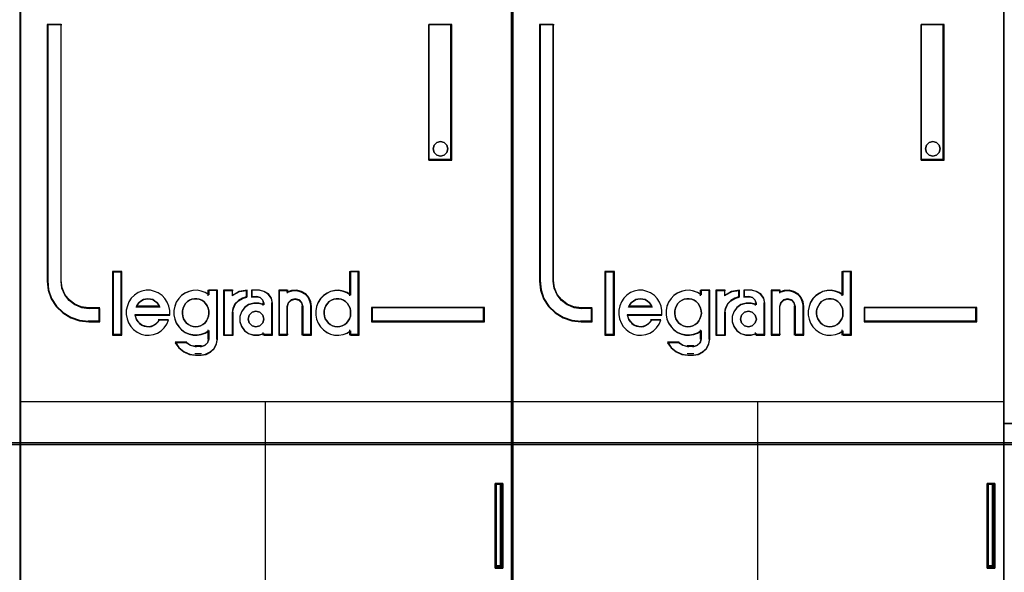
# Model space of a CAD drawing. Extents: x -543332 to -323966, y -9028 to 137422.
# Tile 230 of 250: x -346023 to -345663, y 39115 to 39317. Entities that reach past the tile are written whole.
import ezdxf

# ---------------------------------------------------------------- set-up
doc = ezdxf.new("R2010")
doc.units = 0
doc.header["$MEASUREMENT"] = 0
doc.layers.get('0').update_dxf_attribs({"color": 8})
doc.layers.add('45', color=8, linetype='Continuous')
doc.layers.add('50', color=7, linetype='Continuous')

# ---------------------------------------------------------------- blocks, each defined once
blk = doc.blocks.new('*C993')
at = {"layer": '50', "color": 7}
for points in [[(246.510509, -132.244429), (246.510509, -178.271705), (31.516001, -178.271705), (31.516001, -132.244429), (246.510509, -132.244429)], [(31.516001, -178.189612), (246.510509, -178.189612), (31.516001, -178.189612)], [(120.879, -182.773538), (120.879, -179.680514), (120.879, -182.773538)], [(120.879, -179.680514), (120.985041, -179.680514), (120.879, -179.680514)], [(121.160008, -179.680514), (121.160008, -182.773538), (121.124882, -182.773538), (121.019504, -182.773538), (120.914126, -182.773538), (120.879, -182.773538), (120.879, -179.680514), (120.914126, -179.680514), (121.019504, -179.680514), (121.124882, -179.680514), (121.160008, -179.680514)], [(121.160008, -182.773538), (121.160008, -179.680514), (121.124882, -179.680514), (121.019504, -179.680514), (120.914126, -179.680514), (120.879, -179.680514), (120.879, -182.773538), (120.914126, -182.773538), (121.019504, -182.773538), (121.124882, -182.773538), (121.160008, -182.773538)], [(120.902859, -179.680514), (121.06192, -179.680514), (120.902859, -179.680514)], [(121.120242, -182.733816), (121.120242, -179.720236), (121.095058, -179.720236), (121.019504, -179.720236), (120.94395, -179.720236), (120.918765, -179.720236), (120.918765, -182.733816), (120.94395, -182.733816), (121.019504, -182.733816), (121.095058, -182.733816), (121.120242, -182.733816)], [(120.979739, -179.680514), (121.136148, -179.680514), (120.979739, -179.680514)], [(121.053967, -179.680514), (121.160008, -179.680514), (121.053967, -179.680514)], [(121.077826, -179.680514), (121.077826, -182.773538), (121.077826, -179.680514)], [(138.871426, -182.773538), (138.871426, -179.680514), (138.871426, -182.773538)], [(138.871426, -179.680514), (138.977466, -179.680514), (138.871426, -179.680514)], [(139.152433, -179.680514), (139.152433, -182.773538), (139.117307, -182.773538), (139.01193, -182.773538), (138.906552, -182.773538), (138.871426, -182.773538), (138.871426, -179.680514), (138.906552, -179.680514), (139.01193, -179.680514), (139.117307, -179.680514), (139.152433, -179.680514)], [(139.152433, -182.773538), (139.152433, -179.680514), (139.117307, -179.680514), (139.01193, -179.680514), (138.906552, -179.680514), (138.871426, -179.680514), (138.871426, -182.773538), (138.906552, -182.773538), (139.01193, -182.773538), (139.117307, -182.773538), (139.152433, -182.773538)], [(138.895285, -179.680514), (139.054346, -179.680514), (138.895285, -179.680514)], [(139.112668, -182.733816), (139.112668, -179.720236), (139.087483, -179.720236), (139.01193, -179.720236), (138.936376, -179.720236), (138.911191, -179.720236), (138.911191, -182.733816), (138.936376, -182.733816), (139.01193, -182.733816), (139.087483, -182.733816), (139.112668, -182.733816)], [(138.972164, -179.680514), (139.128574, -179.680514), (138.972164, -179.680514)], [(139.046393, -179.680514), (139.152433, -179.680514), (139.046393, -179.680514)], [(139.070252, -179.680514), (139.070252, -182.773538), (139.070252, -179.680514)], [(120.879, -182.691446), (120.985041, -182.691446), (120.879, -182.691446)], [(120.902859, -182.691446), (121.06192, -182.691446), (120.902859, -182.691446)], [(120.979739, -182.691446), (121.136148, -182.691446), (120.979739, -182.691446)], [(121.053967, -182.691446), (121.160008, -182.691446), (121.053967, -182.691446)], [(138.871426, -182.691446), (138.977466, -182.691446), (138.871426, -182.691446)], [(138.895285, -182.691446), (139.054346, -182.691446), (138.895285, -182.691446)], [(138.972164, -182.691446), (139.128574, -182.691446), (138.972164, -182.691446)], [(139.046393, -182.691446), (139.152433, -182.691446), (139.046393, -182.691446)]]:
    blk.add_lwpolyline(points, close=True, dxfattribs=at)
blk = doc.blocks.new('*U996')
at = {"layer": '45', "color": 7}
for points in [[(121.494035, -113.659801), (103.506912, -113.659801), (103.506912, -195.428987), (121.494035, -195.428987), (121.494035, -113.659801)], [(106.43363, -173.767223), (106.43363, -173.277734), (106.031167, -173.277734), (105.75908, -173.239235), (105.521003, -173.134737), (105.311269, -172.986241), (105.146883, -172.782745), (105.039182, -172.540751), (105.010839, -172.276757), (105.010839, -162.893971), (104.506343, -162.893971), (104.506343, -172.276757), (104.540354, -172.612249), (104.648056, -172.931242), (104.829447, -173.211736), (105.078861, -173.44273), (105.367954, -173.618726), (105.685389, -173.728724), (106.031167, -173.767223), (106.43363, -173.767223)], [(118.458625, -162.893971), (118.458625, -167.861877), (119.301647, -167.861877), (119.301647, -162.893971), (118.458625, -162.893971)], [(119.114438, -167.309416), (119.15054, -167.440175), (119.114438, -167.582822), (119.018168, -167.671976), (118.879779, -167.713581), (118.747407, -167.671976), (118.651136, -167.582822), (118.615035, -167.440175), (118.651136, -167.309416), (118.747407, -167.208375), (118.879779, -167.178657), (119.018168, -167.208375), (119.114438, -167.309416)], [(107.220981, -174.24124), (107.220981, -171.947953), (106.913463, -171.947953), (106.913463, -174.24124), (107.220981, -174.24124)], [(120.494603, -173.240244), (116.366976, -173.240244), (116.366976, -173.767223), (120.494603, -173.767223), (120.494603, -173.240244)]]:
    blk.add_lwpolyline(points, close=True, dxfattribs=at)
at = {"layer": '45', "color": 139}
for points in [[(121.494035, -113.659801), (103.506912, -113.659801), (103.506912, -195.428987), (121.494035, -195.428987), (121.494035, -113.659801)], [(119.15054, -167.440175), (119.114438, -167.309416), (119.018168, -167.208375), (118.879779, -167.178657), (118.747407, -167.208375), (118.651136, -167.309416), (118.615035, -167.440175), (118.651136, -167.582822), (118.747407, -167.671976), (118.879779, -167.713581), (119.018168, -167.671976), (119.114438, -167.582822), (119.15054, -167.440175)], [(109.928502, -173.955241), (110.026952, -173.943829), (110.11382, -173.915299), (110.194897, -173.869652), (110.264391, -173.812592), (110.328094, -173.732709), (110.368633, -173.658532), (110.397589, -173.561531), (110.420754, -173.464531), (110.409171, -173.36753), (110.391798, -173.270529), (110.351259, -173.18494), (110.299138, -173.093645), (110.229644, -173.03088), (110.154358, -172.979526), (110.06749, -172.939585), (109.974831, -172.922467), (109.887963, -172.922467), (109.789513, -172.939585), (109.714227, -172.979526), (109.63315, -173.03088), (109.563656, -173.093645), (109.517326, -173.18494), (109.476788, -173.270529), (109.447832, -173.36753), (109.447832, -173.464531), (109.459414, -173.561531), (109.48837, -173.658532), (109.5347, -173.732709), (109.592612, -173.812592), (109.673689, -173.869652), (109.754766, -173.915299), (109.841634, -173.943829), (109.928502, -173.955241)], [(115.114372, -173.955241), (115.207126, -173.943829), (115.294082, -173.915299), (115.381039, -173.869652), (115.450604, -173.812592), (115.508575, -173.732709), (115.560749, -173.658532), (115.589734, -173.561531), (115.595531, -173.464531), (115.595531, -173.36753), (115.57814, -173.270529), (115.53756, -173.18494), (115.479589, -173.093645), (115.410024, -173.03088), (115.340459, -172.979526), (115.253503, -172.939585), (115.166546, -172.922467), (115.067996, -172.922467), (114.981039, -172.939585), (114.894083, -172.979526), (114.812923, -173.03088), (114.754952, -173.093645), (114.696981, -173.18494), (114.656402, -173.270529), (114.633213, -173.36753), (114.633213, -173.464531), (114.644808, -173.561531), (114.673793, -173.658532), (114.725967, -173.732709), (114.783938, -173.812592), (114.853503, -173.869652), (114.940459, -173.915299), (115.027416, -173.943829), (115.114372, -173.955241)], [(112.430222, -173.666594), (112.388563, -173.525216), (112.28144, -173.419182), (112.13861, -173.377947), (111.99578, -173.419182), (111.888657, -173.525216), (111.846999, -173.666594), (111.888657, -173.807972), (111.99578, -173.914005), (112.13861, -173.955241), (112.28144, -173.914005), (112.388563, -173.807972), (112.430222, -173.666594)]]:
    blk.add_lwpolyline(points, close=True, dxfattribs=at)
at = {"layer": '45', "color": 59}
for points in [[(121.475478, -113.678338), (103.525469, -113.678338), (103.525469, -195.41045), (121.475478, -195.41045), (121.475478, -113.678338)], [(118.458625, -162.893971), (118.458625, -167.861877), (119.301647, -167.861877), (119.301647, -162.893971), (118.458625, -162.893971)], [(119.114438, -167.309416), (119.15054, -167.440175), (119.114438, -167.582822), (119.018168, -167.671976), (118.879779, -167.713581), (118.747407, -167.671976), (118.651136, -167.582822), (118.615035, -167.440175), (118.651136, -167.309416), (118.747407, -167.208375), (118.879779, -167.178657), (119.018168, -167.208375), (119.114438, -167.309416)], [(107.239538, -174.262425), (107.239538, -171.929416), (106.892255, -171.929416), (106.892255, -174.262425), (107.239538, -174.262425)], [(114.328347, -173.363825), (114.328347, -173.525685), (114.356867, -173.676382), (114.413907, -173.815916), (114.499466, -173.949868), (114.607842, -174.061496), (114.73333, -174.156379), (114.864521, -174.217774), (115.012825, -174.251262), (115.166833, -174.262425), (115.32084, -174.234518), (115.46344, -174.178704), (115.588928, -174.094984), (115.588928, -174.262425), (115.908351, -174.262425), (115.908351, -171.929416), (115.588928, -171.929416), (115.588928, -172.788945), (115.46344, -172.705225), (115.32084, -172.654993), (115.166833, -172.627086), (115.012825, -172.638249), (114.864521, -172.666155), (114.73333, -172.733132), (114.607842, -172.816852), (114.499466, -172.928479), (114.413907, -173.062432), (114.356867, -173.213129), (114.328347, -173.363825)], [(107.398599, -173.503503), (107.427111, -173.655287), (107.484137, -173.807072), (107.563972, -173.936369), (107.666618, -174.054424), (107.792074, -174.149992), (107.94034, -174.217452), (108.082903, -174.251181), (108.236872, -174.262425), (108.390841, -174.234316), (108.539107, -174.1781), (108.670265, -174.093775), (108.778613, -173.986964), (108.875556, -173.852045), (108.943987, -173.711504), (108.596132, -173.711504), (108.539107, -173.784585), (108.470676, -173.852045), (108.390841, -173.902639), (108.316708, -173.930748), (108.231169, -173.947613), (108.139929, -173.936369), (108.054391, -173.919504), (107.968853, -173.891396), (107.889017, -173.83518), (107.831992, -173.76772), (107.774966, -173.689017), (107.746454, -173.604692), (107.717941, -173.520368), (108.983905, -173.520368), (108.983905, -173.35734), (108.955392, -173.194312), (108.892664, -173.053771), (108.807126, -172.918852), (108.70448, -172.806419), (108.567619, -172.710851), (108.430758, -172.654635), (108.27679, -172.615283), (108.122821, -172.615283), (107.968853, -172.643391), (107.826289, -172.699608), (107.700833, -172.795176), (107.58108, -172.901987), (107.495542, -173.036906), (107.438517, -173.188691), (107.398599, -173.340475), (107.398599, -173.503503)], [(109.223016, -173.050263), (109.166114, -173.200833), (109.137663, -173.351403), (109.137663, -173.513126), (109.166114, -173.663696), (109.223016, -173.803113), (109.31406, -173.936953), (109.416484, -174.048486), (109.541668, -174.14329), (109.689614, -174.204633), (109.831869, -174.238093), (109.985505, -174.249246), (110.13345, -174.221363), (110.275705, -174.165596), (110.41227, -174.081946), (110.41227, -174.399816), (110.372439, -174.539233), (110.264325, -174.634036), (110.13345, -174.673073), (109.928603, -174.673073), (109.746516, -174.634036), (109.5815, -174.539233), (109.188875, -174.539233), (109.31975, -174.723263), (109.496147, -174.86268), (109.706684, -174.957483), (109.928603, -174.985366), (110.13345, -174.985366), (110.315537, -174.957483), (110.474863, -174.873833), (110.611428, -174.751146), (110.696781, -174.57827), (110.730922, -174.399816), (110.730922, -172.615283), (110.41227, -172.615283), (110.41227, -172.777007), (110.275705, -172.693357), (110.13345, -172.643167), (109.985505, -172.615283), (109.831869, -172.626437), (109.689614, -172.65432), (109.541668, -172.72124), (109.416484, -172.80489), (109.31406, -172.916423), (109.223016, -173.050263)], [(110.950956, -172.615283), (110.950956, -174.262425), (111.27776, -174.262425), (111.27776, -173.436043), (111.306939, -173.273015), (111.382805, -173.109988), (111.505356, -172.986312), (111.651251, -172.901987), (111.820489, -172.851392), (111.820489, -172.615283), (111.534535, -172.654635), (111.27776, -172.789554), (111.27776, -172.615283), (110.950956, -172.615283)], [(110.972164, -172.63382), (110.972164, -174.24124), (111.284023, -174.24124), (111.284023, -173.434787), (111.311868, -173.275691), (111.384263, -173.116595), (111.50121, -172.995901), (111.640433, -172.91361), (111.801931, -172.864235), (111.801931, -172.63382), (111.529055, -172.672223), (111.284023, -172.803888), (111.284023, -172.63382), (110.972164, -172.63382)], [(111.604915, -173.407935), (111.547434, -173.576584), (111.547434, -173.76772), (111.604915, -173.936369), (111.719877, -174.093775), (111.86358, -174.194965), (112.053268, -174.251181), (112.237207, -174.251181), (112.421147, -174.194965), (112.421147, -174.262425), (112.743041, -174.262425), (112.743041, -173.08188), (112.702804, -172.901987), (112.59359, -172.750203), (112.438391, -172.654635), (112.254452, -172.615283), (111.990039, -172.615283), (111.990039, -172.851392), (112.179726, -172.851392), (112.294689, -172.8795), (112.38091, -172.969447), (112.421147, -173.08188), (112.421147, -173.149339), (112.237207, -173.093123), (112.053268, -173.093123), (111.86358, -173.149339), (111.719877, -173.256151), (111.604915, -173.407935)], [(112.973679, -172.615283), (112.973679, -174.262425), (113.284077, -174.262425), (113.284077, -173.205556), (113.324314, -173.065015), (113.42778, -172.969447), (113.565735, -172.930095), (113.715185, -172.969447), (113.807155, -173.065015), (113.847392, -173.205556), (113.847392, -174.262425), (114.169286, -174.262425), (114.169286, -173.205556), (114.140546, -173.036906), (114.071568, -172.873879), (113.956606, -172.750203), (113.801407, -172.665878), (113.634712, -172.615283), (113.450772, -172.626526), (113.284077, -172.682743), (113.284077, -172.615283), (112.973679, -172.615283)], [(112.992236, -172.63382), (112.992236, -174.24124), (113.292999, -174.24124), (113.292999, -173.209858), (113.331987, -173.072706), (113.432241, -172.979443), (113.565913, -172.94104), (113.710725, -172.979443), (113.799839, -173.072706), (113.838827, -173.209858), (113.838827, -174.24124), (114.150729, -174.24124), (114.150729, -173.209858), (114.122881, -173.045276), (114.056045, -172.88618), (113.944651, -172.765486), (113.79427, -172.683195), (113.632749, -172.63382), (113.454519, -172.644792), (113.292999, -172.699653), (113.292999, -172.63382), (112.992236, -172.63382)], [(108.574172, -173.135615), (108.620716, -173.229651), (107.753835, -173.229651), (107.806196, -173.135615), (107.864376, -173.060386), (107.934192, -173.010234), (108.021462, -172.953812), (108.102914, -172.935005), (108.190184, -172.922467), (108.277454, -172.935005), (108.364724, -172.953812), (108.446176, -173.010234), (108.515992, -173.060386), (108.574172, -173.135615)], [(108.620716, -173.229651), (107.753835, -173.229651), (107.806196, -173.135615), (107.864376, -173.060386), (107.934192, -173.010234), (108.021462, -172.953812), (108.102914, -172.935005), (108.190184, -172.922467), (108.277454, -172.935005), (108.364724, -172.953812), (108.446176, -173.010234), (108.515992, -173.060386), (108.574172, -173.135615), (108.620716, -173.229651)], [(110.328094, -173.732709), (110.264391, -173.812592), (110.194897, -173.869652), (110.11382, -173.915299), (110.026952, -173.943829), (109.928502, -173.955241), (109.841634, -173.943829), (109.754766, -173.915299), (109.673689, -173.869652), (109.592612, -173.812592), (109.5347, -173.732709), (109.48837, -173.658532), (109.459414, -173.561531), (109.447832, -173.464531), (109.447832, -173.36753), (109.476788, -173.270529), (109.517326, -173.18494), (109.563656, -173.093645), (109.63315, -173.03088), (109.714227, -172.979526), (109.789513, -172.939585), (109.887963, -172.922467), (109.974831, -172.922467), (110.06749, -172.939585), (110.154358, -172.979526), (110.229644, -173.03088), (110.299138, -173.093645), (110.351259, -173.18494), (110.391798, -173.270529), (110.409171, -173.36753), (110.420754, -173.464531), (110.397589, -173.561531), (110.368633, -173.658532), (110.328094, -173.732709)], [(109.517326, -173.18494), (109.563656, -173.093645), (109.63315, -173.03088), (109.714227, -172.979526), (109.789513, -172.939585), (109.887963, -172.922467), (109.974831, -172.922467), (110.06749, -172.939585), (110.154358, -172.979526), (110.229644, -173.03088), (110.299138, -173.093645), (110.351259, -173.18494), (110.391798, -173.270529), (110.409171, -173.36753), (110.420754, -173.464531), (110.397589, -173.561531), (110.368633, -173.658532), (110.328094, -173.732709), (110.264391, -173.812592), (110.194897, -173.869652), (110.11382, -173.915299), (110.026952, -173.943829), (109.928502, -173.955241), (109.841634, -173.943829), (109.754766, -173.915299), (109.673689, -173.869652), (109.592612, -173.812592), (109.5347, -173.732709), (109.48837, -173.658532), (109.459414, -173.561531), (109.447832, -173.464531), (109.447832, -173.36753), (109.476788, -173.270529), (109.517326, -173.18494)], [(115.253503, -172.939585), (115.340459, -172.979526), (115.410024, -173.03088), (115.479589, -173.093645), (115.53756, -173.18494), (115.57814, -173.270529), (115.595531, -173.36753), (115.595531, -173.464531), (115.589734, -173.561531), (115.560749, -173.658532), (115.508575, -173.732709), (115.450604, -173.812592), (115.381039, -173.869652), (115.294082, -173.915299), (115.207126, -173.943829), (115.114372, -173.955241), (115.027416, -173.943829), (114.940459, -173.915299), (114.853503, -173.869652), (114.783938, -173.812592), (114.725967, -173.732709), (114.673793, -173.658532), (114.644808, -173.561531), (114.633213, -173.464531), (114.633213, -173.36753), (114.656402, -173.270529), (114.696981, -173.18494), (114.754952, -173.093645), (114.812923, -173.03088), (114.894083, -172.979526), (114.981039, -172.939585), (115.067996, -172.922467), (115.166546, -172.922467), (115.253503, -172.939585)], [(114.656402, -173.270529), (114.696981, -173.18494), (114.754952, -173.093645), (114.812923, -173.03088), (114.894083, -172.979526), (114.981039, -172.939585), (115.067996, -172.922467), (115.166546, -172.922467), (115.253503, -172.939585), (115.340459, -172.979526), (115.410024, -173.03088), (115.479589, -173.093645), (115.53756, -173.18494), (115.57814, -173.270529), (115.595531, -173.36753), (115.595531, -173.464531), (115.589734, -173.561531), (115.560749, -173.658532), (115.508575, -173.732709), (115.450604, -173.812592), (115.381039, -173.869652), (115.294082, -173.915299), (115.207126, -173.943829), (115.114372, -173.955241), (115.027416, -173.943829), (114.940459, -173.915299), (114.853503, -173.869652), (114.783938, -173.812592), (114.725967, -173.732709), (114.673793, -173.658532), (114.644808, -173.561531), (114.633213, -173.464531), (114.633213, -173.36753), (114.656402, -173.270529)], [(112.388563, -173.525216), (112.430222, -173.666594), (112.388563, -173.807972), (112.28144, -173.914005), (112.13861, -173.955241), (111.99578, -173.914005), (111.888657, -173.807972), (111.846999, -173.666594), (111.888657, -173.525216), (111.99578, -173.419182), (112.13861, -173.377947), (112.28144, -173.419182), (112.388563, -173.525216)], [(111.846999, -173.666594), (111.888657, -173.525216), (111.99578, -173.419182), (112.13861, -173.377947), (112.28144, -173.419182), (112.388563, -173.525216), (112.430222, -173.666594), (112.388563, -173.807972), (112.28144, -173.914005), (112.13861, -173.955241), (111.99578, -173.914005), (111.888657, -173.807972), (111.846999, -173.666594)], [(120.476046, -173.258781), (116.385533, -173.258781), (116.385533, -173.748686), (120.476046, -173.748686), (120.476046, -173.258781)]]:
    blk.add_lwpolyline(points, close=True, dxfattribs=at)
at = {"layer": '45', "color": 139}
for points in [[(104.506343, -162.893971), (104.506343, -172.284266)], [(104.506343, -162.893971), (105.039197, -162.893971)], [(104.999432, -162.893971), (104.999432, -172.284266)], [(118.458625, -167.861877), (118.458625, -162.893971)], [(118.458625, -162.893971), (119.301647, -162.893971)], [(119.259231, -167.861877), (119.259231, -162.893971)], [(118.458625, -167.819506), (119.301647, -167.819506)], [(106.892255, -171.929416), (106.892255, -174.262425)], [(106.892255, -171.929416), (107.239538, -171.929416)], [(107.197122, -171.929416), (107.197122, -174.262425)], [(115.555766, -171.929416), (115.555766, -172.813894)], [(115.555766, -171.929416), (115.908351, -171.929416)], [(115.865934, -171.929416), (115.865934, -174.262425)], [(104.506343, -172.241896), (104.540521, -172.585235), (104.648749, -172.911689), (104.831029, -173.198743), (105.081663, -173.435141), (105.37217, -173.615253), (105.691159, -173.727823), (106.038629, -173.767223)], [(104.999432, -172.241896), (105.028299, -172.515673), (105.137992, -172.766634), (105.305418, -172.977671), (105.51903, -173.13167), (105.76151, -173.24004), (106.038629, -173.279966)], [(108.983905, -173.520368), (108.983905, -173.35734), (108.955392, -173.194312), (108.892664, -173.053771), (108.807126, -172.918852), (108.70448, -172.806419), (108.567619, -172.710851), (108.430758, -172.654635), (108.27679, -172.615283), (108.122821, -172.615283), (107.968853, -172.643391), (107.826289, -172.699608), (107.700833, -172.795176), (107.58108, -172.901987), (107.495542, -173.036906), (107.438517, -173.188691), (107.398599, -173.340475), (107.398599, -173.503503), (107.427111, -173.655287), (107.484137, -173.807072), (107.563972, -173.936369), (107.666618, -174.054424), (107.792074, -174.149992), (107.94034, -174.217452), (108.082903, -174.251181), (108.236872, -174.262425), (108.390841, -174.234316), (108.539107, -174.1781), (108.670265, -174.093775), (108.778613, -173.986964), (108.875556, -173.852045), (108.943987, -173.711504)], [(110.420754, -172.778311), (110.28328, -172.693986), (110.140078, -172.643391), (109.991148, -172.615283), (109.836489, -172.626526), (109.693287, -172.654635), (109.544357, -172.722094), (109.418339, -172.806419), (109.315234, -172.918852), (109.223585, -173.053771), (109.166304, -173.205556), (109.137663, -173.35734), (109.137663, -173.520368), (109.166304, -173.672152), (109.223585, -173.812693), (109.315234, -173.947613), (109.418339, -174.060046), (109.544357, -174.155613), (109.693287, -174.217452), (109.836489, -174.251181), (109.991148, -174.262425), (110.140078, -174.234316), (110.28328, -174.1781), (110.420754, -174.093775)], [(110.380988, -172.615283), (110.380988, -172.813894)], [(110.380988, -172.615283), (110.730922, -172.615283)], [(110.691157, -172.615283), (110.691157, -174.408072)], [(110.950956, -172.615283), (110.950956, -174.262425)], [(110.950956, -172.615283), (111.303541, -172.615283)], [(111.820489, -172.615283), (111.527167, -172.662523), (111.263776, -172.824486)], [(111.263776, -172.615283), (111.263776, -172.824486)], [(111.780723, -172.615283), (111.780723, -172.885393)], [(111.974247, -172.615283), (111.974247, -172.885393)], [(112.271161, -172.615283), (111.974247, -172.615283)], [(112.743041, -173.110485), (112.700687, -172.919564), (112.585727, -172.758474), (112.422362, -172.657047), (112.228745, -172.615283)], [(112.973679, -172.615283), (112.973679, -174.262425)], [(112.973679, -172.615283), (113.313009, -172.615283)], [(114.169286, -173.229651), (114.140194, -173.054117), (114.070372, -172.884435), (113.954003, -172.75571), (113.796905, -172.667943), (113.62817, -172.615283), (113.441979, -172.626985), (113.273244, -172.685497)], [(113.273244, -172.615283), (113.273244, -172.721209)], [(115.595531, -172.778311), (115.469386, -172.693986), (115.326039, -172.643391), (115.171225, -172.615283), (115.016411, -172.626526), (114.86733, -172.654635), (114.735451, -172.722094), (114.609306, -172.806419), (114.500363, -172.918852), (114.414355, -173.053771), (114.357016, -173.205556), (114.328347, -173.35734), (114.328347, -173.520368), (114.357016, -173.672152), (114.414355, -173.812693), (114.500363, -173.947613), (114.609306, -174.060046), (114.735451, -174.155613), (114.86733, -174.217452), (115.016411, -174.251181), (115.171225, -174.262425), (115.326039, -174.234316), (115.469386, -174.1781), (115.595531, -174.093775)], [(108.620716, -173.229651), (108.574172, -173.135615), (108.515992, -173.060386), (108.446176, -173.010234), (108.364724, -172.953812), (108.277454, -172.935005), (108.190184, -172.922467), (108.102914, -172.935005), (108.021462, -172.953812), (107.934192, -173.010234), (107.864376, -173.060386), (107.806196, -173.135615), (107.753835, -173.229651)], [(111.820489, -172.845671), (111.64689, -172.898379), (111.497236, -172.986226), (111.371527, -173.115068), (111.293707, -173.284905), (111.263776, -173.454743)], [(112.430222, -173.138046), (112.244372, -173.081355), (112.058522, -173.081355), (111.866864, -173.138046), (111.721669, -173.245758), (111.605512, -173.398823), (111.547434, -173.568895), (111.547434, -173.761644), (111.605512, -173.931716), (111.721669, -174.09045), (111.866864, -174.192493), (112.058522, -174.249184), (112.244372, -174.249184), (112.430222, -174.192493)], [(111.974247, -172.845671), (112.196932, -172.845671)], [(112.430222, -173.110485), (112.384712, -172.981307), (112.287193, -172.877966), (112.157167, -172.845671)], [(112.390456, -173.070763), (112.390456, -173.176688)], [(112.700625, -173.070763), (112.700625, -174.262425)], [(113.859118, -173.229651), (113.817269, -173.072925), (113.721617, -172.966351), (113.566181, -172.922467), (113.422701, -172.966351), (113.315092, -173.072925), (113.273244, -173.229651)], [(105.998864, -173.240244), (106.43363, -173.240244)], [(106.393865, -173.240244), (106.393865, -173.767223)], [(106.393865, -173.240244), (106.393865, -173.767223)], [(107.708767, -173.497113), (108.983905, -173.497113)], [(107.708767, -173.497113), (107.73786, -173.587533), (107.766952, -173.677953), (107.825136, -173.762345), (107.883321, -173.834681), (107.964779, -173.894961), (108.052056, -173.925101), (108.139333, -173.943185), (108.232428, -173.955241), (108.319705, -173.937157), (108.395345, -173.907017), (108.476804, -173.852765), (108.546625, -173.780429), (108.60481, -173.702065)], [(107.753835, -173.189929), (108.620716, -173.189929)], [(110.950956, -174.262425), (111.303541, -174.262425), (111.303541, -173.415021)], [(113.273244, -173.189929), (113.273244, -174.262425)], [(113.816701, -173.189929), (113.816701, -174.262425)], [(114.129521, -173.189929), (114.129521, -174.262425)], [(116.366976, -173.240244), (120.494603, -173.240244)], [(116.366976, -173.240244), (116.366976, -173.767223)], [(120.452187, -173.767223), (120.452187, -173.240244)], [(105.998864, -173.727501), (106.43363, -173.727501)], [(108.565044, -173.682483), (108.944139, -173.682483)], [(116.366976, -173.727501), (120.494603, -173.727501)], [(110.380988, -174.05587), (110.380988, -174.408072)], [(112.390456, -174.153851), (112.390456, -174.262425)], [(115.555766, -174.05587), (115.555766, -174.262425)], [(106.892255, -174.220054), (107.239538, -174.220054)], [(109.185382, -174.506053), (109.320461, -174.70377), (109.502524, -174.853555), (109.719826, -174.955409), (109.948873, -174.985366)], [(109.185382, -174.506053), (109.609544, -174.506053)], [(109.569778, -174.506053), (109.750004, -174.627978), (109.948873, -174.678182)], [(110.107934, -174.985366), (110.297797, -174.955984), (110.463927, -174.867839), (110.606325, -174.73856), (110.695323, -174.556393), (110.730922, -174.36835)], [(110.107934, -174.678182), (110.254768, -174.633921), (110.376065, -174.526428), (110.420754, -174.36835)], [(112.390456, -174.220054), (112.743041, -174.220054)], [(112.973679, -174.220054), (113.313009, -174.220054)], [(113.816701, -174.220054), (114.169286, -174.220054)], [(115.555766, -174.220054), (115.908351, -174.220054)], [(109.909108, -174.635812), (110.15035, -174.635812)], [(110.15035, -174.942996), (109.909108, -174.942996)], [(103.506912, -176.680174), (121.494035, -176.680174)], [(112.472638, -176.680174), (112.472638, -183.909589)]]:
    blk.add_lwpolyline(points, dxfattribs=at)
at = {"layer": '45', "color": 1}
for points in [[(106.43363, -173.767223), (106.43363, -173.277734), (106.031167, -173.277734), (105.75908, -173.239235), (105.521003, -173.134737), (105.311269, -172.986241), (105.146883, -172.782745), (105.039182, -172.540751), (105.010839, -172.276757), (105.010839, -162.893971), (104.506343, -162.893971), (104.506343, -172.276757), (104.540354, -172.612249), (104.648056, -172.931242), (104.829447, -173.211736), (105.078861, -173.44273), (105.367954, -173.618726), (105.685389, -173.728724), (106.031167, -173.767223), (106.43363, -173.767223)], [(106.415073, -173.748686), (106.415073, -173.260866), (106.02036, -173.260866), (105.753513, -173.222498), (105.520021, -173.118357), (105.314325, -172.970367), (105.153105, -172.767565), (105.047478, -172.526396), (105.019681, -172.263302), (105.019681, -162.912508), (104.524901, -162.912508), (104.524901, -172.263302), (104.558257, -172.59765), (104.663884, -172.915555), (104.841782, -173.195093), (105.086393, -173.4253), (105.369919, -173.600696), (105.681241, -173.710318), (106.02036, -173.748686), (106.415073, -173.748686)], [(120.494603, -173.240244), (116.366976, -173.240244), (116.366976, -173.767223), (120.494603, -173.767223), (120.494603, -173.240244)]]:
    blk.add_lwpolyline(points, close=True, dxfattribs=at)
blk = doc.blocks.new('*U997')
at = {"layer": '45', "color": 7}
for points in [[(139.494414, -113.659801), (121.504639, -113.659801), (121.504639, -195.428987), (139.494414, -195.428987), (139.494414, -113.659801)], [(124.434009, -173.767223), (124.434009, -173.277734), (124.030992, -173.277734), (123.758531, -173.239235), (123.520127, -173.134737), (123.310104, -172.986241), (123.145492, -172.782745), (123.037642, -172.540751), (123.009261, -172.276757), (123.009261, -162.893971), (122.504071, -162.893971), (122.504071, -172.276757), (122.538129, -172.612249), (122.645978, -172.931242), (122.82762, -173.211736), (123.077376, -173.44273), (123.366867, -173.618726), (123.684739, -173.728724), (124.030992, -173.767223), (124.434009, -173.767223)], [(136.459004, -162.893971), (136.459004, -167.861877), (137.299375, -167.861877), (137.299375, -162.893971), (136.459004, -162.893971)], [(137.114817, -167.309416), (137.150918, -167.440175), (137.114817, -167.582822), (137.018546, -167.671976), (136.880158, -167.713581), (136.747786, -167.671976), (136.651515, -167.582822), (136.615414, -167.440175), (136.651515, -167.309416), (136.747786, -167.208375), (136.880158, -167.178657), (137.018546, -167.208375), (137.114817, -167.309416)], [(125.218709, -174.24124), (125.218709, -171.947953), (124.911191, -171.947953), (124.911191, -174.24124), (125.218709, -174.24124)], [(138.494982, -173.240244), (134.367355, -173.240244), (134.367355, -173.767223), (138.494982, -173.767223), (138.494982, -173.240244)]]:
    blk.add_lwpolyline(points, close=True, dxfattribs=at)
at = {"layer": '45', "color": 139}
for points in [[(139.494414, -113.659801), (121.504639, -113.659801), (121.504639, -195.428987), (139.494414, -195.428987), (139.494414, -113.659801)], [(137.150918, -167.440175), (137.114817, -167.309416), (137.018546, -167.208375), (136.880158, -167.178657), (136.747786, -167.208375), (136.651515, -167.309416), (136.615414, -167.440175), (136.651515, -167.582822), (136.747786, -167.671976), (136.880158, -167.713581), (137.018546, -167.671976), (137.114817, -167.582822), (137.150918, -167.440175)], [(127.92888, -173.955241), (128.027331, -173.943829), (128.114199, -173.915299), (128.195276, -173.869652), (128.26477, -173.812592), (128.328473, -173.732709), (128.369012, -173.658532), (128.397968, -173.561531), (128.421132, -173.464531), (128.40955, -173.36753), (128.392176, -173.270529), (128.351638, -173.18494), (128.299517, -173.093645), (128.230023, -173.03088), (128.154737, -172.979526), (128.067869, -172.939585), (127.97521, -172.922467), (127.888342, -172.922467), (127.789891, -172.939585), (127.714606, -172.979526), (127.633529, -173.03088), (127.564035, -173.093645), (127.517705, -173.18494), (127.477167, -173.270529), (127.448211, -173.36753), (127.448211, -173.464531), (127.459793, -173.561531), (127.488749, -173.658532), (127.535079, -173.732709), (127.592991, -173.812592), (127.674067, -173.869652), (127.755144, -173.915299), (127.842012, -173.943829), (127.92888, -173.955241)], [(133.114751, -173.955241), (133.207505, -173.943829), (133.294461, -173.915299), (133.381417, -173.869652), (133.450982, -173.812592), (133.508953, -173.732709), (133.561127, -173.658532), (133.590113, -173.561531), (133.59591, -173.464531), (133.59591, -173.36753), (133.578519, -173.270529), (133.537939, -173.18494), (133.479968, -173.093645), (133.410403, -173.03088), (133.340838, -172.979526), (133.253881, -172.939585), (133.166925, -172.922467), (133.068374, -172.922467), (132.981418, -172.939585), (132.894461, -172.979526), (132.813302, -173.03088), (132.755331, -173.093645), (132.69736, -173.18494), (132.656781, -173.270529), (132.633592, -173.36753), (132.633592, -173.464531), (132.645186, -173.561531), (132.674172, -173.658532), (132.726346, -173.732709), (132.784317, -173.812592), (132.853882, -173.869652), (132.940838, -173.915299), (133.027795, -173.943829), (133.114751, -173.955241)], [(130.4306, -173.666594), (130.388941, -173.525216), (130.281819, -173.419182), (130.138989, -173.377947), (129.996159, -173.419182), (129.889036, -173.525216), (129.847377, -173.666594), (129.889036, -173.807972), (129.996159, -173.914005), (130.138989, -173.955241), (130.281819, -173.914005), (130.388941, -173.807972), (130.4306, -173.666594)]]:
    blk.add_lwpolyline(points, close=True, dxfattribs=at)
at = {"layer": '45', "color": 59}
for points in [[(139.475857, -113.678338), (121.525847, -113.678338), (121.525847, -195.41045), (139.475857, -195.41045), (139.475857, -113.678338)], [(136.459004, -162.893971), (136.459004, -167.861877), (137.299375, -167.861877), (137.299375, -162.893971), (136.459004, -162.893971)], [(137.114817, -167.309416), (137.150918, -167.440175), (137.114817, -167.582822), (137.018546, -167.671976), (136.880158, -167.713581), (136.747786, -167.671976), (136.651515, -167.582822), (136.615414, -167.440175), (136.651515, -167.309416), (136.747786, -167.208375), (136.880158, -167.178657), (137.018546, -167.208375), (137.114817, -167.309416)], [(125.239917, -174.262425), (125.239917, -171.929416), (124.892634, -171.929416), (124.892634, -174.262425), (125.239917, -174.262425)], [(132.328726, -173.363825), (132.328726, -173.525685), (132.357246, -173.676382), (132.414285, -173.815916), (132.499845, -173.949868), (132.608221, -174.061496), (132.733709, -174.156379), (132.8649, -174.217774), (133.013204, -174.251262), (133.167211, -174.262425), (133.321219, -174.234518), (133.463819, -174.178704), (133.589306, -174.094984), (133.589306, -174.262425), (133.908729, -174.262425), (133.908729, -171.929416), (133.589306, -171.929416), (133.589306, -172.788945), (133.463819, -172.705225), (133.321219, -172.654993), (133.167211, -172.627086), (133.013204, -172.638249), (132.8649, -172.666155), (132.733709, -172.733132), (132.608221, -172.816852), (132.499845, -172.928479), (132.414285, -173.062432), (132.357246, -173.213129), (132.328726, -173.363825)], [(125.398977, -173.503503), (125.427442, -173.655287), (125.484373, -173.807072), (125.564075, -173.936369), (125.666549, -174.054424), (125.791795, -174.149992), (125.939813, -174.217452), (126.082138, -174.251181), (126.235849, -174.262425), (126.38956, -174.234316), (126.537578, -174.1781), (126.668517, -174.093775), (126.776684, -173.986964), (126.873465, -173.852045), (126.941781, -173.711504), (126.594508, -173.711504), (126.537578, -173.784585), (126.469262, -173.852045), (126.38956, -173.902639), (126.315551, -173.930748), (126.230156, -173.947613), (126.139068, -173.936369), (126.053673, -173.919504), (125.968278, -173.891396), (125.888576, -173.83518), (125.831646, -173.76772), (125.774716, -173.689017), (125.746251, -173.604692), (125.717786, -173.520368), (126.981632, -173.520368), (126.981632, -173.35734), (126.953167, -173.194312), (126.890544, -173.053771), (126.805149, -172.918852), (126.702675, -172.806419), (126.566043, -172.710851), (126.429411, -172.654635), (126.2757, -172.615283), (126.121989, -172.615283), (125.968278, -172.643391), (125.825953, -172.699608), (125.700707, -172.795176), (125.581154, -172.901987), (125.495759, -173.036906), (125.438828, -173.188691), (125.398977, -173.340475), (125.398977, -173.503503)], [(127.220886, -173.050263), (127.163889, -173.200833), (127.135391, -173.351403), (127.135391, -173.513126), (127.163889, -173.663696), (127.220886, -173.803113), (127.312081, -173.936953), (127.414675, -174.048486), (127.540068, -174.14329), (127.68826, -174.204633), (127.830752, -174.238093), (127.984643, -174.249246), (128.132835, -174.221363), (128.275327, -174.165596), (128.412119, -174.081946), (128.412119, -174.399816), (128.372221, -174.539233), (128.263927, -174.634036), (128.132835, -174.673073), (127.927646, -174.673073), (127.745257, -174.634036), (127.579966, -174.539233), (127.186688, -174.539233), (127.317781, -174.723263), (127.494471, -174.86268), (127.705359, -174.957483), (127.927646, -174.985366), (128.132835, -174.985366), (128.315224, -174.957483), (128.474815, -174.873833), (128.611608, -174.751146), (128.697103, -174.57827), (128.731301, -174.399816), (128.731301, -172.615283), (128.412119, -172.615283), (128.412119, -172.777007), (128.275327, -172.693357), (128.132835, -172.643167), (127.984643, -172.615283), (127.830752, -172.626437), (127.68826, -172.65432), (127.540068, -172.72124), (127.414675, -172.80489), (127.312081, -172.916423), (127.220886, -173.050263)], [(128.951335, -172.615283), (128.951335, -174.262425), (129.278139, -174.262425), (129.278139, -173.436043), (129.307318, -173.273015), (129.383183, -173.109988), (129.505735, -172.986312), (129.651629, -172.901987), (129.820867, -172.851392), (129.820867, -172.615283), (129.534914, -172.654635), (129.278139, -172.789554), (129.278139, -172.615283), (128.951335, -172.615283)], [(128.972543, -172.63382), (128.972543, -174.24124), (129.284402, -174.24124), (129.284402, -173.434787), (129.312246, -173.275691), (129.384642, -173.116595), (129.501589, -172.995901), (129.640812, -172.91361), (129.80231, -172.864235), (129.80231, -172.63382), (129.529434, -172.672223), (129.284402, -172.803888), (129.284402, -172.63382), (128.972543, -172.63382)], [(129.60277, -173.407935), (129.545162, -173.576584), (129.545162, -173.76772), (129.60277, -173.936369), (129.717988, -174.093775), (129.862009, -174.194965), (130.052117, -174.251181), (130.236465, -174.251181), (130.420812, -174.194965), (130.420812, -174.262425), (130.74342, -174.262425), (130.74342, -173.08188), (130.703094, -172.901987), (130.593638, -172.750203), (130.438094, -172.654635), (130.253747, -172.615283), (129.988748, -172.615283), (129.988748, -172.851392), (130.178856, -172.851392), (130.294073, -172.8795), (130.380486, -172.969447), (130.420812, -173.08188), (130.420812, -173.149339), (130.236465, -173.093123), (130.052117, -173.093123), (129.862009, -173.149339), (129.717988, -173.256151), (129.60277, -173.407935)], [(130.974058, -172.615283), (130.974058, -174.262425), (131.284456, -174.262425), (131.284456, -173.205556), (131.324693, -173.065015), (131.428159, -172.969447), (131.566113, -172.930095), (131.715564, -172.969447), (131.807534, -173.065015), (131.847771, -173.205556), (131.847771, -174.262425), (132.169665, -174.262425), (132.169665, -173.205556), (132.140924, -173.036906), (132.071947, -172.873879), (131.956985, -172.750203), (131.801786, -172.665878), (131.635091, -172.615283), (131.451151, -172.626526), (131.284456, -172.682743), (131.284456, -172.615283), (130.974058, -172.615283)], [(130.992615, -172.63382), (130.992615, -174.24124), (131.293378, -174.24124), (131.293378, -173.209858), (131.332365, -173.072706), (131.432619, -172.979443), (131.566292, -172.94104), (131.711103, -172.979443), (131.800218, -173.072706), (131.839206, -173.209858), (131.839206, -174.24124), (132.151108, -174.24124), (132.151108, -173.209858), (132.123259, -173.045276), (132.056423, -172.88618), (131.94503, -172.765486), (131.794648, -172.683195), (131.633128, -172.63382), (131.454898, -172.644792), (131.293378, -172.699653), (131.293378, -172.63382), (130.992615, -172.63382)], [(126.574551, -173.135615), (126.621094, -173.229651), (125.754213, -173.229651), (125.806575, -173.135615), (125.864755, -173.060386), (125.934571, -173.010234), (126.021841, -172.953812), (126.103293, -172.935005), (126.190563, -172.922467), (126.277833, -172.935005), (126.365103, -172.953812), (126.446555, -173.010234), (126.516371, -173.060386), (126.574551, -173.135615)], [(126.621094, -173.229651), (125.754213, -173.229651), (125.806575, -173.135615), (125.864755, -173.060386), (125.934571, -173.010234), (126.021841, -172.953812), (126.103293, -172.935005), (126.190563, -172.922467), (126.277833, -172.935005), (126.365103, -172.953812), (126.446555, -173.010234), (126.516371, -173.060386), (126.574551, -173.135615), (126.621094, -173.229651)], [(128.328473, -173.732709), (128.26477, -173.812592), (128.195276, -173.869652), (128.114199, -173.915299), (128.027331, -173.943829), (127.92888, -173.955241), (127.842012, -173.943829), (127.755144, -173.915299), (127.674067, -173.869652), (127.592991, -173.812592), (127.535079, -173.732709), (127.488749, -173.658532), (127.459793, -173.561531), (127.448211, -173.464531), (127.448211, -173.36753), (127.477167, -173.270529), (127.517705, -173.18494), (127.564035, -173.093645), (127.633529, -173.03088), (127.714606, -172.979526), (127.789891, -172.939585), (127.888342, -172.922467), (127.97521, -172.922467), (128.067869, -172.939585), (128.154737, -172.979526), (128.230023, -173.03088), (128.299517, -173.093645), (128.351638, -173.18494), (128.392176, -173.270529), (128.40955, -173.36753), (128.421132, -173.464531), (128.397968, -173.561531), (128.369012, -173.658532), (128.328473, -173.732709)], [(127.517705, -173.18494), (127.564035, -173.093645), (127.633529, -173.03088), (127.714606, -172.979526), (127.789891, -172.939585), (127.888342, -172.922467), (127.97521, -172.922467), (128.067869, -172.939585), (128.154737, -172.979526), (128.230023, -173.03088), (128.299517, -173.093645), (128.351638, -173.18494), (128.392176, -173.270529), (128.40955, -173.36753), (128.421132, -173.464531), (128.397968, -173.561531), (128.369012, -173.658532), (128.328473, -173.732709), (128.26477, -173.812592), (128.195276, -173.869652), (128.114199, -173.915299), (128.027331, -173.943829), (127.92888, -173.955241), (127.842012, -173.943829), (127.755144, -173.915299), (127.674067, -173.869652), (127.592991, -173.812592), (127.535079, -173.732709), (127.488749, -173.658532), (127.459793, -173.561531), (127.448211, -173.464531), (127.448211, -173.36753), (127.477167, -173.270529), (127.517705, -173.18494)], [(133.253881, -172.939585), (133.340838, -172.979526), (133.410403, -173.03088), (133.479968, -173.093645), (133.537939, -173.18494), (133.578519, -173.270529), (133.59591, -173.36753), (133.59591, -173.464531), (133.590113, -173.561531), (133.561127, -173.658532), (133.508953, -173.732709), (133.450982, -173.812592), (133.381417, -173.869652), (133.294461, -173.915299), (133.207505, -173.943829), (133.114751, -173.955241), (133.027795, -173.943829), (132.940838, -173.915299), (132.853882, -173.869652), (132.784317, -173.812592), (132.726346, -173.732709), (132.674172, -173.658532), (132.645186, -173.561531), (132.633592, -173.464531), (132.633592, -173.36753), (132.656781, -173.270529), (132.69736, -173.18494), (132.755331, -173.093645), (132.813302, -173.03088), (132.894461, -172.979526), (132.981418, -172.939585), (133.068374, -172.922467), (133.166925, -172.922467), (133.253881, -172.939585)], [(132.656781, -173.270529), (132.69736, -173.18494), (132.755331, -173.093645), (132.813302, -173.03088), (132.894461, -172.979526), (132.981418, -172.939585), (133.068374, -172.922467), (133.166925, -172.922467), (133.253881, -172.939585), (133.340838, -172.979526), (133.410403, -173.03088), (133.479968, -173.093645), (133.537939, -173.18494), (133.578519, -173.270529), (133.59591, -173.36753), (133.59591, -173.464531), (133.590113, -173.561531), (133.561127, -173.658532), (133.508953, -173.732709), (133.450982, -173.812592), (133.381417, -173.869652), (133.294461, -173.915299), (133.207505, -173.943829), (133.114751, -173.955241), (133.027795, -173.943829), (132.940838, -173.915299), (132.853882, -173.869652), (132.784317, -173.812592), (132.726346, -173.732709), (132.674172, -173.658532), (132.645186, -173.561531), (132.633592, -173.464531), (132.633592, -173.36753), (132.656781, -173.270529)], [(130.388941, -173.525216), (130.4306, -173.666594), (130.388941, -173.807972), (130.281819, -173.914005), (130.138989, -173.955241), (129.996159, -173.914005), (129.889036, -173.807972), (129.847377, -173.666594), (129.889036, -173.525216), (129.996159, -173.419182), (130.138989, -173.377947), (130.281819, -173.419182), (130.388941, -173.525216)], [(129.847377, -173.666594), (129.889036, -173.525216), (129.996159, -173.419182), (130.138989, -173.377947), (130.281819, -173.419182), (130.388941, -173.525216), (130.4306, -173.666594), (130.388941, -173.807972), (130.281819, -173.914005), (130.138989, -173.955241), (129.996159, -173.914005), (129.889036, -173.807972), (129.847377, -173.666594)], [(138.473774, -173.258781), (134.385912, -173.258781), (134.385912, -173.748686), (138.473774, -173.748686), (138.473774, -173.258781)]]:
    blk.add_lwpolyline(points, close=True, dxfattribs=at)
at = {"layer": '45', "color": 139}
for points in [[(122.504071, -162.893971), (122.504071, -172.284266)], [(122.504071, -162.893971), (123.039576, -162.893971)], [(122.999811, -162.893971), (122.999811, -172.284266)], [(136.459004, -167.861877), (136.459004, -162.893971)], [(136.459004, -162.893971), (137.299375, -162.893971)], [(137.25961, -167.861877), (137.25961, -162.893971)], [(136.459004, -167.819506), (137.299375, -167.819506)], [(124.892634, -171.929416), (124.892634, -174.262425)], [(124.892634, -171.929416), (125.239917, -171.929416)], [(125.1975, -171.929416), (125.1975, -174.262425)], [(133.556145, -171.929416), (133.556145, -172.813894)], [(133.556145, -171.929416), (133.908729, -171.929416)], [(133.866313, -171.929416), (133.866313, -174.262425)], [(122.504071, -172.241896), (122.538308, -172.585235), (122.646723, -172.911689), (122.829318, -173.198743), (123.080386, -173.435141), (123.371396, -173.615253), (123.690937, -173.727823), (124.039008, -173.767223)], [(122.999811, -172.241896), (123.028677, -172.515673), (123.13837, -172.766634), (123.305796, -172.977671), (123.519409, -173.13167), (123.761889, -173.24004), (124.039008, -173.279966)], [(126.981632, -173.520368), (126.981632, -173.35734), (126.953167, -173.194312), (126.890544, -173.053771), (126.805149, -172.918852), (126.702675, -172.806419), (126.566043, -172.710851), (126.429411, -172.654635), (126.2757, -172.615283), (126.121989, -172.615283), (125.968278, -172.643391), (125.825953, -172.699608), (125.700707, -172.795176), (125.581154, -172.901987), (125.495759, -173.036906), (125.438828, -173.188691), (125.398977, -173.340475), (125.398977, -173.503503), (125.427442, -173.655287), (125.484373, -173.807072), (125.564075, -173.936369), (125.666549, -174.054424), (125.791795, -174.149992), (125.939813, -174.217452), (126.082138, -174.251181), (126.235849, -174.262425), (126.38956, -174.234316), (126.537578, -174.1781), (126.668517, -174.093775), (126.776684, -173.986964), (126.873465, -173.852045), (126.941781, -173.711504)], [(128.421132, -172.778311), (128.283374, -172.693986), (128.139876, -172.643391), (127.990639, -172.615283), (127.835661, -172.626526), (127.692163, -172.654635), (127.542925, -172.722094), (127.416647, -172.806419), (127.313328, -172.918852), (127.22149, -173.053771), (127.164091, -173.205556), (127.135391, -173.35734), (127.135391, -173.520368), (127.164091, -173.672152), (127.22149, -173.812693), (127.313328, -173.947613), (127.416647, -174.060046), (127.542925, -174.155613), (127.692163, -174.217452), (127.835661, -174.251181), (127.990639, -174.262425), (128.139876, -174.234316), (128.283374, -174.1781), (128.421132, -174.093775)], [(128.381367, -172.615283), (128.381367, -172.813894)], [(128.381367, -172.615283), (128.731301, -172.615283)], [(128.691536, -172.615283), (128.691536, -174.408072)], [(128.951335, -172.615283), (128.951335, -174.262425)], [(128.951335, -172.615283), (129.30392, -172.615283)], [(129.820867, -172.615283), (129.527545, -172.662523), (129.264155, -172.824486)], [(129.264155, -172.615283), (129.264155, -172.824486)], [(129.778451, -172.615283), (129.778451, -172.885393)], [(129.974626, -172.615283), (129.974626, -172.885393)], [(130.271539, -172.615283), (129.974626, -172.615283)], [(130.74342, -173.110485), (130.701066, -172.919564), (130.586106, -172.758474), (130.422741, -172.657047), (130.229123, -172.615283)], [(130.974058, -172.615283), (130.974058, -174.262425)], [(130.974058, -172.615283), (131.313388, -172.615283)], [(132.169665, -173.229651), (132.140573, -173.054117), (132.070751, -172.884435), (131.954382, -172.75571), (131.797284, -172.667943), (131.628548, -172.615283), (131.442358, -172.626985), (131.273622, -172.685497)], [(131.273622, -172.615283), (131.273622, -172.721209)], [(133.59591, -172.778311), (133.469765, -172.693986), (133.326418, -172.643391), (133.171604, -172.615283), (133.016789, -172.626526), (132.867709, -172.654635), (132.73583, -172.722094), (132.609685, -172.806419), (132.500742, -172.918852), (132.414734, -173.053771), (132.357395, -173.205556), (132.328726, -173.35734), (132.328726, -173.520368), (132.357395, -173.672152), (132.414734, -173.812693), (132.500742, -173.947613), (132.609685, -174.060046), (132.73583, -174.155613), (132.867709, -174.217452), (133.016789, -174.251181), (133.171604, -174.262425), (133.326418, -174.234316), (133.469765, -174.1781), (133.59591, -174.093775)], [(126.621094, -173.229651), (126.574551, -173.135615), (126.516371, -173.060386), (126.446555, -173.010234), (126.365103, -172.953812), (126.277833, -172.935005), (126.190563, -172.922467), (126.103293, -172.935005), (126.021841, -172.953812), (125.934571, -173.010234), (125.864755, -173.060386), (125.806575, -173.135615), (125.754213, -173.229651)], [(129.820867, -172.845671), (129.647269, -172.898379), (129.497615, -172.986226), (129.371905, -173.115068), (129.294085, -173.284905), (129.264155, -173.454743)], [(130.4306, -173.138046), (130.244192, -173.081355), (130.057784, -173.081355), (129.865551, -173.138046), (129.719919, -173.245758), (129.603414, -173.398823), (129.545162, -173.568895), (129.545162, -173.761644), (129.603414, -173.931716), (129.719919, -174.09045), (129.865551, -174.192493), (130.057784, -174.249184), (130.244192, -174.249184), (130.4306, -174.192493)], [(129.974626, -172.845671), (130.197311, -172.845671)], [(130.4306, -173.110485), (130.385091, -172.981307), (130.287572, -172.877966), (130.157546, -172.845671)], [(130.390835, -173.070763), (130.390835, -173.176688)], [(130.701004, -173.070763), (130.701004, -174.262425)], [(131.859496, -173.229651), (131.817648, -173.072925), (131.721995, -172.966351), (131.566559, -172.922467), (131.42308, -172.966351), (131.315471, -173.072925), (131.273622, -173.229651)], [(123.999243, -173.240244), (124.434009, -173.240244)], [(124.394244, -173.240244), (124.394244, -173.767223)], [(124.394244, -173.240244), (124.394244, -173.767223)], [(125.709146, -173.497113), (126.981632, -173.497113)], [(125.709146, -173.497113), (125.738238, -173.587533), (125.767331, -173.677953), (125.825515, -173.762345), (125.8837, -173.834681), (125.965158, -173.894961), (126.052435, -173.925101), (126.139712, -173.943185), (126.232807, -173.955241), (126.320084, -173.937157), (126.395724, -173.907017), (126.477182, -173.852765), (126.547004, -173.780429), (126.605188, -173.702065)], [(125.754213, -173.189929), (126.621094, -173.189929)], [(128.951335, -174.262425), (129.30392, -174.262425), (129.30392, -173.415021)], [(131.273622, -173.189929), (131.273622, -174.262425)], [(131.81708, -173.189929), (131.81708, -174.262425)], [(132.127249, -173.189929), (132.127249, -174.262425)], [(134.367355, -173.240244), (138.494982, -173.240244)], [(134.367355, -173.240244), (134.367355, -173.767223)], [(138.452566, -173.767223), (138.452566, -173.240244)], [(123.999243, -173.727501), (124.434009, -173.727501)], [(126.565423, -173.682483), (126.944518, -173.682483)], [(134.367355, -173.727501), (138.494982, -173.727501)], [(128.381367, -174.05587), (128.381367, -174.408072)], [(130.390835, -174.153851), (130.390835, -174.262425)], [(133.556145, -174.05587), (133.556145, -174.262425)], [(124.892634, -174.220054), (125.239917, -174.220054)], [(127.18576, -174.506053), (127.32084, -174.70377), (127.502903, -174.853555), (127.720205, -174.955409), (127.949252, -174.985366)], [(127.18576, -174.506053), (127.609922, -174.506053)], [(127.570157, -174.506053), (127.750383, -174.627978), (127.949252, -174.678182)], [(128.108313, -174.985366), (128.298176, -174.955984), (128.464306, -174.867839), (128.606703, -174.73856), (128.695702, -174.556393), (128.731301, -174.36835)], [(128.108313, -174.678182), (128.255146, -174.633921), (128.376444, -174.526428), (128.421132, -174.36835)], [(130.390835, -174.220054), (130.74342, -174.220054)], [(130.974058, -174.220054), (131.313388, -174.220054)], [(131.81708, -174.220054), (132.169665, -174.220054)], [(133.556145, -174.220054), (133.908729, -174.220054)], [(127.906836, -174.635812), (128.148078, -174.635812)], [(128.148078, -174.942996), (127.906836, -174.942996)], [(121.504639, -176.680174), (139.494414, -176.680174)], [(130.473016, -176.680174), (130.473016, -183.909589)]]:
    blk.add_lwpolyline(points, dxfattribs=at)
at = {"layer": '45', "color": 1}
for points in [[(124.434009, -173.767223), (124.434009, -173.277734), (124.030992, -173.277734), (123.758531, -173.239235), (123.520127, -173.134737), (123.310104, -172.986241), (123.145492, -172.782745), (123.037642, -172.540751), (123.009261, -172.276757), (123.009261, -162.893971), (122.504071, -162.893971), (122.504071, -172.276757), (122.538129, -172.612249), (122.645978, -172.931242), (122.82762, -173.211736), (123.077376, -173.44273), (123.366867, -173.618726), (123.684739, -173.728724), (124.030992, -173.767223), (124.434009, -173.767223)], [(124.415452, -173.748686), (124.415452, -173.260866), (124.020739, -173.260866), (123.753891, -173.222498), (123.520399, -173.118357), (123.314704, -172.970367), (123.153484, -172.767565), (123.047856, -172.526396), (123.02006, -172.263302), (123.02006, -162.912508), (122.525279, -162.912508), (122.525279, -172.263302), (122.558635, -172.59765), (122.664263, -172.915555), (122.842161, -173.195093), (123.086772, -173.4253), (123.370298, -173.600696), (123.68162, -173.710318), (124.020739, -173.748686), (124.415452, -173.748686)], [(138.494982, -173.240244), (134.367355, -173.240244), (134.367355, -173.767223), (138.494982, -173.767223), (138.494982, -173.240244)]]:
    blk.add_lwpolyline(points, close=True, dxfattribs=at)
blk = doc.blocks.new('*U998')
at = {"layer": '45', "color": 7}
for points in [[(139.491763, -113.492968), (157.505397, -113.492968), (157.505397, -113.492968), (157.505397, -196.498834), (157.505397, -196.498834), (139.491763, -196.498834), (139.491763, -196.498834), (139.491763, -113.492968), (139.491763, -113.492968)], [(139.491763, -177.487856), (157.505397, -177.487856), (139.491763, -177.487856)]]:
    blk.add_lwpolyline(points, close=True, dxfattribs=at)

msp = doc.modelspace()

# ---------------------------------------------------------------- block references
at = {"xscale": 10, "yscale": 10, "zscale": 10}
for name in ['*C993', '*U998', '*U996', '*U997']:
    msp.add_blockref(name, (-347057.52, 40944.6), dxfattribs=at)

doc.saveas('drawing.dxf')
